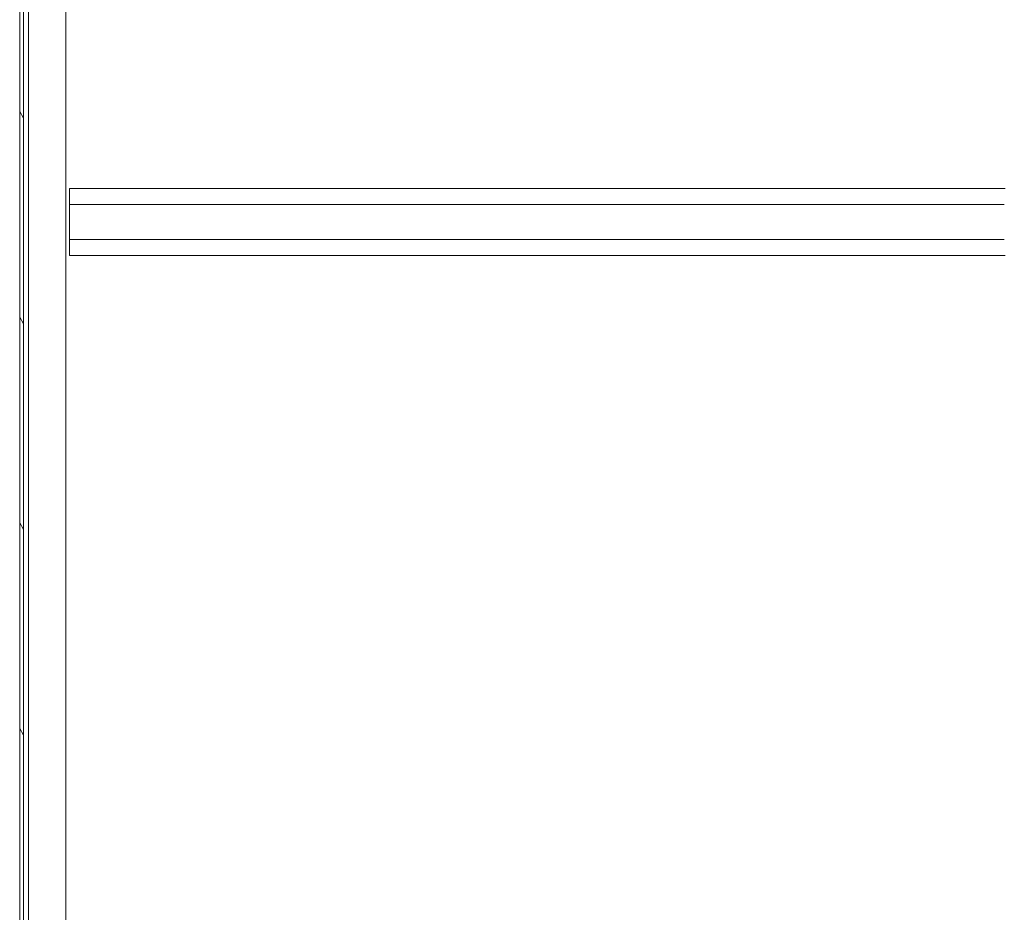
# Model space of a CAD drawing. Header units: inches. Extents: x 10 to 331, y 10 to 212.
# Tile 106 of 145: x 231 to 255, y 100 to 121. Entities that reach past the tile are written whole.
import ezdxf

# ---------------------------------------------------------------- set-up
doc = ezdxf.new("R2010")
doc.units = ezdxf.units.IN
doc.header["$LTSCALE"] = 20
doc.header["$MEASUREMENT"] = 0
doc.layers.add('Hatch (ANSI)', color=7, linetype='Continuous', lineweight=5)
doc.layers.add('Visible (ANSI)', color=7, linetype='Continuous', lineweight=5)

msp = doc.modelspace()

# ---------------------------------------------------------------- hatches: boundary and pattern name
at = {"layer": 'Hatch (ANSI)'}
h = msp.add_hatch(dxfattribs=at)
h.set_pattern_fill('ANSI31', color=256, scale=20, angle=75, style=0)
edge = h.paths.add_edge_path()
edge.add_line((231.532, 147.574), (232.282, 147.574))
edge.add_line((232.282, 147.574), (232.282, 147.668))
edge.add_line((232.282, 147.668), (231.532, 147.668))
edge.add_ellipse((231.532, 147.543), major_axis=(0, 0.125), ratio=1, start_angle=0, end_angle=90)
edge.add_line((231.407, 147.543), (231.407, 85.543))
edge.add_ellipse((231.532, 85.543), major_axis=(-0.125, 0), ratio=1, start_angle=0, end_angle=90)
edge.add_line((231.532, 85.418), (232.282, 85.418))
edge.add_line((232.282, 85.418), (232.282, 85.512))
edge.add_line((232.282, 85.512), (231.532, 85.512))
edge.add_ellipse((231.532, 85.543), major_axis=(0, -0.0312), ratio=1, start_angle=270, end_angle=360, ccw=False)
edge.add_line((231.5, 85.543), (231.5, 147.543))
edge.add_ellipse((231.532, 147.543), major_axis=(-0.0312, 0), ratio=1, start_angle=270, end_angle=360, ccw=False)

# ---------------------------------------------------------------- linework, layer by layer
at = {"layer": 'Visible (ANSI)'}
for p, q in [((231.407, 147.543), (231.407, 85.543)), ((231.5, 85.543), (231.5, 147.543)), ((231.621, 147.231), (231.621, 87.637)), ((232.528, 147.231), (232.528, 85.856)), ((232.621, 117.324), (255.371, 117.324)), ((232.621, 116.939), (232.621, 117.324)), ((232.621, 116.939), (232.621, 116.084)), ((232.621, 116.939), (255.349, 116.939)), ((232.621, 116.084), (255.349, 116.084)), ((232.621, 115.699), (232.621, 116.084)), ((232.621, 115.699), (255.371, 115.699))]:
    msp.add_line(p, q, dxfattribs=at)

doc.saveas('drawing.dxf')
